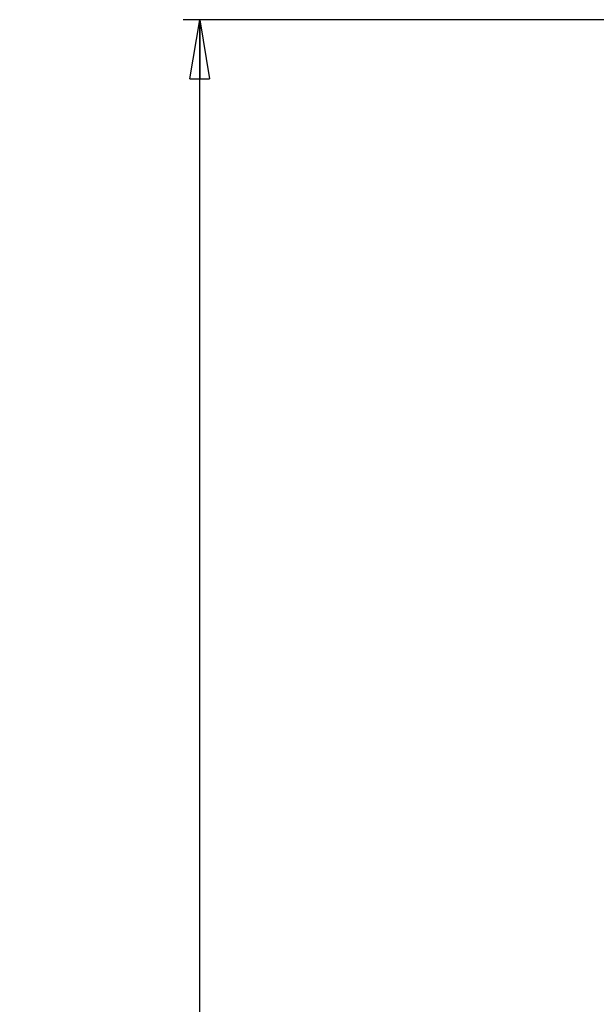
# Paper-space layout 'P3m-V' of a CAD drawing. Header units: inches. Extents: x 0.3 to 33.8, y 0.2 to 21.7.
# Tile 8 of 23: x 4.7 to 6.1, y 9.7 to 12. Entities that reach past the tile are written whole.
import ezdxf

# ---------------------------------------------------------------- set-up
doc = ezdxf.new("R2010")
doc.units = ezdxf.units.IN
doc.header["$MEASUREMENT"] = 0
doc.layers.add('BORDERS', color=7, linetype='Continuous')
doc.styles.add('SLDTEXTSTYLE0', font='TXT', dxfattribs={"width": 0.75})
doc.dimstyles.new('SLDDIMSTYLE8', dxfattribs={"dimtxt": 0.137795, "dimasz": 0.14, "dimexe": 0, "dimexo": 0.0625, "dimgap": 0.034449, "dimtad": 1, "dimdec": 3, "dimlfac": 2, "dimrnd": 1e-09, "dimzin": 4, "dimdsep": 46, "dimtxsty": 'SLDTEXTSTYLE0', "dimblk1": 'CLOSED', "dimblk2": 'CLOSED', "dimsah": 1, "dimcen": 0.09, "dimadec": 0, "dimazin": 1, "dimtfac": 1, "dimtdec": 3, "dimtofl": 0, "dimtmove": 0, "dimatfit": 3, "dimldrblk": 'CLOSED', "dimfxl": 0, "dimfrac": 2, "dimtolj": 1, "dimtzin": 12, "dimarcsym": 0})

# ---------------------------------------------------------------- blocks, each defined once
blk = doc.blocks.new('_Closed')
at = {"color": 0, "linetype": 'ByBlock', "lineweight": -2}
for p, q in [((-1, 0.166667), (0, 0)), ((-1, 0.166667), (-1, -0.166667)), ((0, 0), (-1, -0.166667)), ((0, 0), (-1, 0))]:
    blk.add_line(p, q, dxfattribs=at)
blk = doc.blocks.new('_D_51')
at = {"layer": 'BORDERS'}
for p, q in [((6.1163, 11.98), (5.1096, 11.98)), ((5.1489, 3.855), (5.1489, 11.98)), ((4.724, 7.8148), (4.724, 7.8568)), ((4.724, 7.8568), (4.9428, 7.8568)), ((4.9428, 7.8568), (4.9428, 7.8148)), ((4.724, 7.5094), (4.724, 7.4674)), ((4.9428, 7.4674), (4.9428, 7.5094)), ((4.724, 7.4674), (4.9428, 7.4674)), ((6.1163, 3.855), (5.1096, 3.855))]:
    blk.add_line(p, q, dxfattribs=at)
at = {"layer": 'BORDERS', "xscale": 0.14, "yscale": 0.14}
for p, rotation in [((5.1489, 11.98, 0.9375), 90.00000000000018), ((5.1489, 3.855, 0.9375), 270.0000000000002)]:
    blk.add_blockref('_Closed', p, dxfattribs=dict(at, rotation=rotation))
at = {"layer": 'BORDERS', "char_height": 0.1378, "attachment_point": 1, "rotation": 90, "style": 'SLDTEXTSTYLE0'}
for s, insert in [('16.250', (4.9713, 7.3821)), ('413', (4.7651, 7.5094))]:
    blk.add_mtext(s, dxfattribs=dict(at, insert=insert))

psp = doc.layouts.new('P3m-V')

# ---------------------------------------------------------------- dimensions: what is measured, and where the dimension line sits
at = {"layer": 'BORDERS'}
dim = psp.add_linear_dim(base=(5.14893, 11.97999), p1=(6.15572, 3.85499), p2=(6.15572, 11.97999), angle=90, dimstyle='SLDDIMSTYLE8', dxfattribs=at)
dim.commit()
dim.dimension.update_dxf_attribs({"geometry": '_D_51', "text_midpoint": (5.14893, 7.66209), "dimtype": 160})

doc.saveas('drawing.dxf')
